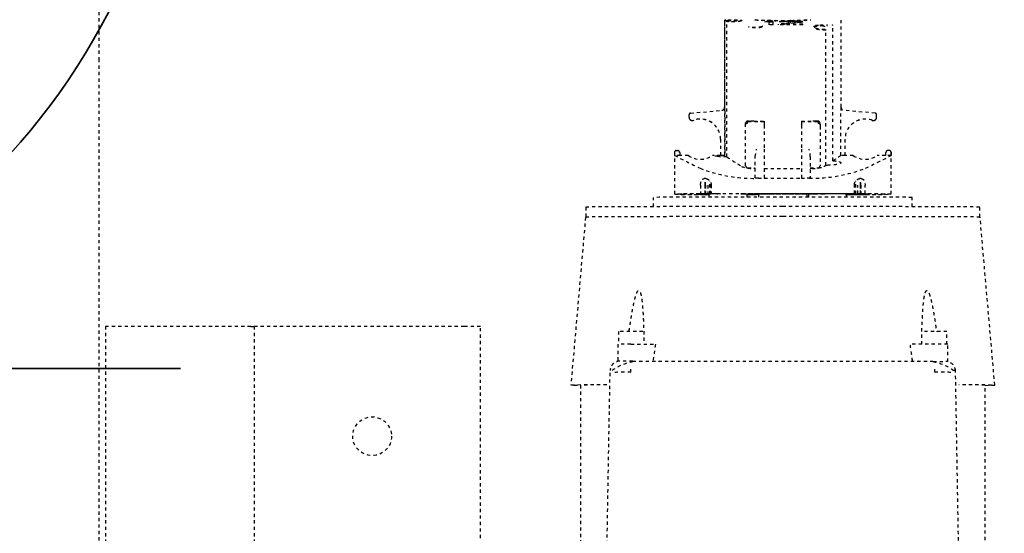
# Model space of a CAD drawing. Header units: centimetres. Extents: x 42630 to 130002, y 15 to 29179.
# Tile 81 of 159: x 51028 to 51058, y 4558 to 4573. Entities that reach past the tile are written whole.
import ezdxf

# ---------------------------------------------------------------- set-up
doc = ezdxf.new("R2010")
doc.units = ezdxf.units.CM
doc.header["$LTSCALE"] = 0.01
doc.linetypes.add('DASHED2', pattern=[9.525, 6.35, -3.175])
doc.layers.get('0').update_dxf_attribs({"color": 253})
doc.layers.add('CKDRZWI_', color=253, linetype='Continuous')
doc.layers.add('eosprz', color=32, linetype='Continuous', lineweight=35)

# ---------------------------------------------------------------- blocks, each defined once
blk = doc.blocks.new('A$7E8814B27261F1')
at = {"color": 7, "linetype": 'DASHED2', "ltscale": 10}
for p, q in [((636.73, 300), (367, 300)), ((711.34, 300), (636.73, 300)), ((554, 298), (353, 298)), ((554, 293), (554, 298)), ((554, 253), (554, 293)), ((554, 253), (554, 252)), ((554, 252), (457, 252)), ((554, 247), (554, 252)), ((554, 187), (554, 247)), ((554, 182), (554, 187)), ((452.5, 182), (554, 182)), ((587.81, 149.5), (535.81, 154.05)), ((535.81, 151.05), (447.86, 151.05)), ((590.91, 149.4), (587.82, 149.4)), ((442.63, 143.61), (540.3, 141.91)), ((548.45, 139.52), (543.12, 139.52)), ((552.45, 139.27), (548.46, 139.27)), ((539.79, 135.47), (541.26, 135.47)), ((543.26, 134.91), (543.26, 42.09)), ((548.46, 135.52), (548.46, 127.9)), ((591.05, 128.5), (593.91, 128.5)), ((607.91, 122), (594.91, 122)), ((606.91, 120.25), (606.91, 121.97)), ((607.92, 121.97), (606.91, 121.97)), ((594.89, 119.69), (594.89, 120.25)), ((594.89, 120.25), (594.92, 120.25)), ((594.89, 119.69), (594.93, 119.69)), ((594.92, 120.25), (594.92, 119.94)), ((606.89, 117.71), (606.89, 120.25)), ((606.89, 120.25), (606.91, 120.25)), ((606.91, 120.25), (607.82, 120.25)), ((607.82, 120.25), (607.82, 120.45)), ((607.82, 120.45), (607.92, 120.45)), ((608.42, 121.47), (608.42, 120.95)), ((617.95, 117.15), (617.95, 117.14)), ((617.96, 117.15), (617.95, 117.15)), ((618.72, 117.5), (618.7, 117.5)), ((618.72, 117.5), (619.5, 117.5)), ((619.99, 117.04), (620.84, 107.4)), ((594.81, 114.1), (594.81, 113.93)), ((594.81, 112.62), (594.81, 113.93)), ((594.88, 114.63), (594.88, 114.82)), ((594.88, 114.82), (594.88, 114.6)), ((594.88, 114.82), (594.89, 114.82)), ((594.92, 114.82), (594.89, 114.82)), ((594.89, 111.4), (594.89, 114.02)), ((594.92, 114.37), (594.92, 111.4)), ((594.99, 115.17), (594.93, 115.17)), ((594.93, 111.4), (594.93, 112.84)), ((594.94, 114.6), (594.94, 114.82)), ((594.94, 114.82), (594.94, 114.63)), ((594.94, 114.82), (595, 114.82)), ((594.94, 114.6), (595, 114.6)), ((595.02, 113.93), (595.02, 114.1)), ((595.02, 112.62), (595.02, 113.93)), ((597.72, 113.93), (595.02, 113.93)), ((594.44, 111.4), (594.01, 111.4)), ((594.96, 111.4), (594.44, 111.4)), ((594.81, 112.62), (594.81, 112.5)), ((594.81, 112.5), (594.81, 112.38)), ((594.81, 111.66), (594.81, 112.38)), ((594.81, 111.66), (594.85, 111.66)), ((594.89, 112.45), (594.89, 111.4)), ((594.99, 111.07), (594.99, 110.93)), ((594.99, 111.07), (599, 111.07)), ((594.99, 110.85), (594.99, 111.07)), ((594.99, 110.85), (598.64, 110.85)), ((595.02, 112.62), (595.02, 112.5)), ((597.72, 112.62), (595.02, 112.62)), ((595.02, 112.5), (595.02, 112.38)), ((595.02, 112.5), (598.59, 112.5)), ((595.02, 111.66), (595.02, 112.38)), ((597.72, 112.38), (595.02, 112.38)), ((597.72, 111.66), (595.02, 111.66)), ((595.03, 107.75), (595.03, 110.64)), ((597.73, 110.64), (595.03, 110.64)), ((606.89, 107.75), (606.89, 110.29)), ((595, 108.79), (595, 108.57)), ((595, 107.77), (595.03, 107.77)), ((606.89, 107.75), (606.91, 107.75)), ((606.91, 106.48), (606.91, 107.75)), ((611.92, 107.75), (606.91, 107.75)), ((606.46, 105.77), (648.24, 105.77)), ((606.87, 106.42), (648.68, 106.42)), ((620.73, 106.48), (606.91, 106.48)), ((648.72, 106.5), (621.83, 106.5)), ((648.26, 105.77), (648.24, 105.77)), ((648.68, 106.42), (648.68, 105.5)), ((595.03, 101.5), (595.03, 101.5)), ((595.03, 101.5), (595.04, 101.5)), ((595.03, 100.7), (595.03, 76.3)), ((595.04, 76.3), (595.04, 100.7)), ((594.44, 99.62), (594.03, 99.62)), ((595.03, 99.62), (594.44, 99.62)), ((594.79, 99.62), (594.79, 96)), ((594.8, 96), (594.8, 99.62)), ((594.81, 98.5), (594.81, 98.5)), ((594.81, 98.5), (595.01, 98.5)), ((594.81, 97.7), (594.81, 96)), ((594.82, 96), (594.82, 97.7)), ((595.01, 98.5), (595.01, 98.5)), ((595.01, 98.5), (595.03, 98.5)), ((595.01, 97.7), (595.01, 92.5)), ((595.02, 95.73), (595.02, 97.7)), ((602.88, 97), (602.88, 97.47)), ((603.03, 99.3), (603.03, 97)), ((603.73, 100), (615.96, 100)), ((615.96, 100), (616.65, 100)), ((616.65, 100), (616.84, 100)), ((617.35, 94.25), (617.35, 99.3)), ((617.51, 97.47), (617.51, 94.25)), ((617.54, 98.85), (617.54, 99.3)), ((595.01, 96), (594.03, 96)), ((594.78, 96), (594.78, 96.07)), ((594.78, 96), (594.78, 96.07)), ((595.02, 95.62), (595.02, 95.73)), ((595.03, 95.73), (595.02, 95.73)), ((595.02, 95.5), (595.02, 95.62)), ((595.02, 95.62), (595.03, 95.62)), ((595.02, 81.5), (595.02, 95.5)), ((595.03, 95.5), (595.02, 95.5)), ((595.04, 96.07), (595.04, 80.93)), ((595.05, 96.07), (595.05, 80.93)), ((599.82, 96.07), (599.82, 96.6)), ((599.82, 96.07), (599.82, 94.25)), ((599.94, 97), (606.53, 97)), ((606.53, 97), (608.88, 96.6)), ((595.01, 92.5), (595.01, 92.5)), ((595.01, 84.5), (595.01, 92.5)), ((608.88, 94.25), (599.82, 94.25)), ((599.82, 94.25), (599.82, 82.75)), ((602.88, 94.25), (602.88, 82.75)), ((616.29, 94.25), (608.88, 94.25)), ((617.35, 94.25), (616.29, 94.25)), ((617.51, 94.25), (617.35, 94.25)), ((647.36, 92.75), (648.33, 92.75)), ((647.36, 91.5), (647.36, 92.75)), ((647.36, 91.5), (648.47, 91.5)), ((648.17, 91.5), (648.17, 92.75)), ((648.19, 94), (648.35, 94)), ((648.47, 92.75), (648.33, 92.75)), ((648.47, 91.5), (648.47, 92.75)), ((647.36, 82.33), (647.36, 89.83)), ((647.36, 89.83), (647.51, 89.83)), ((648.27, 88.58), (648.27, 89.63)), ((648.35, 89.42), (648.27, 89.42)), ((648.42, 88.58), (648.27, 88.58)), ((648.58, 86), (648.58, 91)), ((647.51, 88.17), (647.36, 88.17)), ((647.51, 82.33), (647.51, 88.17)), ((648.45, 87.75), (648.35, 87.75)), ((648.38, 85.67), (648.38, 86.5)), ((648.47, 86.29), (648.38, 86.29)), ((648.47, 85.46), (648.38, 85.46)), ((648.5, 86.2), (648.39, 86.2)), ((648.47, 85.46), (648.47, 86.29)), ((595.01, 84.5), (595.01, 79.3)), ((595.01, 84.5), (595.01, 84.5)), ((608.88, 82.75), (599.82, 82.75)), ((599.82, 82.75), (599.82, 80.93)), ((616.29, 82.75), (608.88, 82.75)), ((617.35, 82.75), (616.29, 82.75)), ((617.51, 82.75), (617.35, 82.75)), ((617.35, 77.7), (617.35, 82.75)), ((617.51, 82.75), (617.51, 79.53)), ((647.36, 82.33), (647.51, 82.33)), ((648.14, 84), (647.97, 84)), ((648.23, 83.58), (648.01, 83.58)), ((648.42, 83.38), (648.12, 83.38)), ((648.35, 82.54), (648.14, 82.54)), ((648.23, 83.58), (648.27, 83.58)), ((648.23, 82.33), (648.27, 82.33)), ((648.45, 84.21), (648.34, 84.21)), ((594.03, 81), (595.01, 81)), ((594.49, 80.6), (594.03, 80.6)), ((595.01, 80.6), (594.49, 80.6)), ((595.02, 81.5), (595.02, 81.38)), ((595.03, 81.5), (595.02, 81.5)), ((595.02, 81.38), (595.02, 81.27)), ((595.02, 81.38), (595.03, 81.38)), ((595.02, 79.3), (595.02, 81.27)), ((595.03, 81.27), (595.02, 81.27)), ((599.82, 80.4), (599.82, 80.93)), ((606.53, 80), (599.94, 80)), ((602.88, 79.53), (602.88, 80)), ((603.03, 80), (603.03, 77.7)), ((595.01, 78.5), (595.01, 78.5)), ((595.01, 78.5), (595.03, 78.5)), ((615.96, 77), (603.73, 77)), ((616.65, 77), (615.96, 77)), ((617.54, 77.7), (617.54, 78.19)), ((595.03, 75.5), (595.03, 75.5)), ((595.03, 75.5), (595.04, 75.5)), ((603.87, 75.17), (645.62, 75.17)), ((605.27, 73.03), (647.07, 73.03)), ((606.91, 69.25), (606.91, 70.52)), ((606.91, 70.52), (620.73, 70.52)), ((621.83, 70.5), (648.72, 70.5)), ((594.49, 68.8), (594.02, 68.8)), ((594.49, 68.8), (594.99, 68.8)), ((594.8, 66.36), (594.8, 68.8)), ((594.83, 68.43), (594.83, 68.21)), ((594.89, 68.65), (594.89, 64.55)), ((594.89, 62.98), (594.89, 68.65)), ((594.92, 68.51), (594.92, 62.63)), ((594.93, 64.16), (594.93, 68.51)), ((595, 68.21), (595, 69.4)), ((595.03, 69.4), (595, 69.4)), ((595.03, 66.36), (595.03, 69.25)), ((606.89, 66.71), (606.89, 69.25)), ((606.89, 69.25), (606.91, 69.25)), ((606.91, 69.25), (611.92, 69.25)), ((619.99, 59.96), (620.84, 69.6)), ((594.84, 66.36), (594.8, 66.36)), ((594.81, 64.62), (594.81, 65.34)), ((594.85, 65.34), (594.81, 65.34)), ((594.81, 64.5), (594.81, 64.62)), ((594.81, 64.38), (594.81, 64.5)), ((594.81, 63.07), (594.81, 64.38)), ((594.84, 66.15), (594.84, 65.93)), ((594.84, 65.93), (594.84, 66.07)), ((594.84, 65.93), (594.84, 65.93)), ((594.99, 66.15), (594.99, 65.93)), ((597.94, 66.15), (594.99, 66.15)), ((594.99, 65.93), (594.99, 66.07)), ((594.99, 65.93), (599, 65.93)), ((595.02, 64.62), (595.02, 65.34)), ((595.02, 65.34), (597.72, 65.34)), ((595.02, 64.5), (595.02, 64.62)), ((597.72, 64.62), (595.02, 64.62)), ((595.02, 64.38), (595.02, 64.5)), ((595.02, 64.5), (598.59, 64.5)), ((595.02, 63.07), (595.02, 64.38)), ((597.72, 64.38), (595.02, 64.38)), ((595.03, 66.36), (597.73, 66.36)), ((594.81, 63.07), (594.81, 62.9)), ((594.88, 62.4), (594.88, 62.18)), ((594.88, 62.18), (594.88, 62.37)), ((594.88, 62.18), (594.89, 62.18)), ((594.89, 62.18), (594.92, 62.18)), ((594.93, 61.83), (594.99, 61.83)), ((594.94, 62.18), (594.94, 62.4)), ((595, 62.4), (594.94, 62.4)), ((594.94, 62.37), (594.94, 62.18)), ((594.94, 62.18), (595, 62.18)), ((595.02, 62.9), (595.02, 63.07)), ((595.02, 63.07), (597.72, 63.07)), ((606.89, 56.75), (606.89, 59.29)), ((617.95, 59.85), (617.95, 59.86)), ((617.95, 59.85), (617.96, 59.85)), ((618.7, 59.5), (618.72, 59.5)), ((618.72, 59.5), (619.5, 59.5)), ((594.89, 56.75), (594.89, 57.31)), ((594.89, 57.31), (594.93, 57.31)), ((594.92, 56.75), (594.89, 56.75)), ((594.91, 55), (607.91, 55)), ((594.92, 57.06), (594.92, 56.75)), ((606.89, 56.75), (606.91, 56.75)), ((606.91, 55.03), (606.91, 56.75)), ((607.82, 56.75), (606.91, 56.75)), ((607.92, 55.03), (606.91, 55.03)), ((607.82, 56.75), (607.82, 56.55)), ((607.82, 56.55), (607.92, 56.55)), ((608.42, 55.53), (608.42, 56.05)), ((548.46, 41.48), (548.46, 49.11)), ((591.05, 48.5), (593.91, 48.5)), ((539.79, 41.53), (541.26, 41.53)), ((543.08, 37.48), (548.45, 37.48)), ((548.46, 37.73), (552.45, 37.73)), ((425.73, 33.09), (540.3, 35.09)), ((535.81, 22.95), (587.81, 27.5)), ((587.82, 27.6), (590.91, 27.6)), ((439.87, 25.95), (535.81, 25.95))]:
    blk.add_line(p, q, dxfattribs=at)
blk.add_circle((520, 215.5), 6, dxfattribs=at)
for centre, radius, start, end in [((383.37, 137.51), 156.43, 359.2526, 1.0837), ((527.43, 132.06), 15.87, 10.1602, 35.9465), ((202.61, 135.91), 340.65, 359.8318, 0.5045), ((76.01, -3173.26), 3334.79, 81.8553, 81.94568), ((896.08, -28.04), 325.77, 152.5814, 154.1313), ((607.92, 121.47), 0.5, 359.9911, 89.9907), ((607.92, 120.95), 0.5, 270, 0), ((612.16, 114), 6.44, 144.8218, 215.1782), ((611.9, 114), 6.25, 270, 20.1712), ((611.9, 114), 6.25, 270, 20.1712), ((611.91, 114), 6.25, 270, 20.1712), ((611.92, 114), 6.25, 270, 20.1712), ((618.7, 116.5), 1, 150.0001, 200.1712), ((618.71, 116.5), 1, 139.4778, 200.1712), ((618.72, 116.5), 1, 139.4778, 200.1712), ((618.72, 116.5), 1, 150.0001, 200.1712), ((618.7, 116.5), 1, 89.9619, 149.9543), ((618.72, 116.5), 0.998, 90.0341, 150.0503), ((619.5, 117), 0.5, 69.5369, 90), ((619.5, 117), 0.5, 5, 90), ((645.01, 97.55), 45.2, 158.5222, 181.0926), ((621.83, 107.49), 1, 184.9941, 269.9954), ((1514.33, -492.98), 1087.54, 146.59455, 146.87887), ((605.77, 107.1), 1.3, 328.4612, 331.3703), ((620.56, 200.83), 94.35, 270.101, 270.7745), ((746.22, 35.66), 120.52, 144.0021, 144.0423), ((648.68, 106.22), 0.203, 3.2931, 90.1351), ((611.7, 97.97), 8.83, 158.1327, 183.2733), ((603.73, 99.3), 0.7, 90, 180), ((616.65, 99.3), 0.7, 0, 90), ((616.84, 99.3), 0.7, 0, 90), ((596.89, 98.54), 20.65, 357.0293, 0.8983), ((601.11, 96.6), 1.29, 176.0815, 180.0165), ((826.85, 87.85), 178.24, 177.0425, 178.9995), ((820.36, 88.16), 171.68, 176.9869, 179.0517), ((542.76, 81.58), 106.15, 6.0394, 6.7183), ((542.88, 83.02), 106.03, 5.2638, 5.9425), ((468.7, 67.41), 179.91, 6.624, 6.7547), ((469.35, 67.41), 179.56, 5.3003, 7.1727), ((638.23, 85.81), 10.74, 19.6422, 20.8266), ((583.99, 79.42), 64.93, 7.7463, 8.1175), ((505.14, 76.64), 143.77, 4.765, 5.0983), ((648.39, 90.98), 0.185, 269.349, 4.729), ((78.13, 64.81), 570.78, 2.3029, 2.3866), ((648.5, 91), 0.2, 292.3069, 359.0633), ((464.19, 65.43), 184.73, 5.4454, 7.0705), ((327.55, 68.77), 321.37, 3.3481, 3.4597), ((648.39, 86.02), 0.185, 355.2067, 90.7153), ((648.5, 86), 0.2, 0.9359, 67.6933), ((826.85, 89.15), 178.23, 181.0004, 182.9575), ((820.53, 88.85), 171.85, 180.9493, 183.012), ((504.56, 95.32), 144.06, 355.07, 355.2445), ((583.68, 72.49), 65.24, 8.8593, 9.2298), ((611.34, 76.35), 37.59, 11.0927, 11.7406), ((637.89, 78.28), 11.1, 21.4128, 22.5724), ((583.99, 92.75), 64.93, 351.8825, 352.2537), ((638.23, 86.15), 10.74, 339.1733, 340.3577), ((327.55, 103.39), 321.37, 356.5403, 356.6519), ((505.14, 95.32), 143.77, 354.9017, 355.235), ((78.13, 107.14), 570.78, 357.6134, 357.6971), ((601.11, 80.4), 1.29, 179.9835, 183.9185), ((646.48, 79.71), 46.66, 179.2656, 201.1195), ((611.7, 79.03), 8.83, 176.7267, 201.8673), ((605.85, 91.05), 11.07, 273.5174, 285.8478), ((596.89, 78.46), 20.65, 359.2011, 2.9704), ((603.73, 77.7), 0.7, 180, 270), ((616.65, 77.7), 0.7, 270, 0), ((616.84, 77.7), 0.7, 270, 0), ((1104.63, 402.35), 598.18, 213.09426, 213.15873), ((624, 74.7), 20.14, 178.6529, 180.0014), ((645.62, 75.81), 0.637, 269.9665, 274.6966), ((525.3, 19.16), 96.42, 32.1856, 33.9693), ((620.57, -22.75), 93.27, 89.2217, 89.9029), ((621.83, 69.51), 1, 90.004, 175.0047), ((647.07, 73.25), 0.22, 270.0046, 275.5235), ((611.9, 63), 6.25, 339.8288, 90), ((611.9, 63), 6.25, 339.8288, 90), ((611.91, 63), 6.25, 339.8288, 90), ((611.92, 63), 6.25, 339.8288, 90), ((612.16, 63), 6.44, 144.8218, 215.1782), ((932.93, 223.53), 366.99, 205.9558, 207.3316), ((618.7, 60.5), 1, 159.8288, 209.9999), ((618.71, 60.5), 1, 159.8288, 220.5222), ((618.72, 60.5), 1, 159.8288, 209.9999), ((618.72, 60.5), 1, 159.8288, 220.5222), ((618.7, 60.5), 1, 210.05, 270.0338), ((618.72, 60.5), 0.999, 209.9539, 269.9617), ((619.5, 60), 0.5, 270, 355), ((619.5, 60), 0.5, 270, 290.4631), ((607.92, 56.05), 0.5, 0, 90), ((607.92, 55.53), 0.5, 270.0093, 0.0089), ((76.01, 3350.26), 3334.79, 278.05431, 278.1447), ((389.94, 39.47), 149.86, 358.8761, 0.7876), ((527.43, 44.94), 15.87, 324.0555, 349.8388), ((540.14, 38.09), 3, 272.9782, 360), ((369.04, 39.09), 171.3, 358.6612, 358.8486)]:
    blk.add_arc(centre, radius, start, end, dxfattribs=at)
for centre, major_axis, ratio, start_param, end_param in [((535.81, 88.5), (0, -65.55), 0.002935, 2.551097, 3.445304), ((535.81, 88.5), (0, -62.55), 0.002935, 2.62761, 3.141593), ((587.81, 88.5), (0, -61), 0.002935, 1.570796, 3.141336), ((590.91, 88.5), (0, -60.9), 0.002935, 1.570796, 3.141593), ((548.45, 135.52), (0, 4), 0.002935, 4.712389, 6.283185), ((552.45, 135.52), (0, 3.75), 0.002935, 3.141593, 6.283185), ((593.91, 88.5), (0, 40), 0.002935, 3.141593, 6.283185), ((594.91, 42), (0, -80), 0.002935, 2.693405, 3.589781), ((607.91, 42), (0, -80), 0.002935, 3.11659, 3.141593), ((594.91, 42), (0, 78), 0.002935, 0.089864, 0.448188), ((594.91, 42), (0, 78), 0.002935, 5.834997, 6.244714), ((594.91, 42), (0, 73.3), 0.002935, 0.138053, 0.34709), ((594.91, 42), (0, 71.5), 0.002935, 0.124263, 0.242963), ((594.91, 42), (0, 73.3), 0.002935, 0.114734, 0.134903), ((594.89, 114.02), (0, -0.8), 0.002935, 1.570796, 3.256327), ((594.89, 112.45), (0, -0.5), 0.002935, 1.570796, 3.265856), ((594.93, 114.37), (0, -0.8), 0.002935, 3.082247, 4.712389), ((594.91, 42), (0, 73.3), 0.002935, 6.148283, 6.22384), ((594.93, 112.84), (0, -0.5), 0.002935, 3.073935, 4.712389), ((594.91, 42), (0, 71.5), 0.002935, 5.882509, 6.215528), ((594.91, 42), (0, 73.3), 0.002935, 5.936095, 6.145132), ((599.69, 96.07), (0, 20), 0.002935, 5.658305, 5.700821), ((594.84, 96.07), (0, 18), 0.002935, 0.448188, 0.523599), ((594.91, 42), (0, 73.3), 0.002935, 5.883677, 5.933101), ((594.99, 96.07), (0, 18), 0.002935, 5.759587, 5.834997), ((594.99, 96.07), (0, -20), 0.002935, 1.570796, 2.386989), ((597.72, 111.46), (2, -0.01), 0.577345, 1.124172, 1.575199), ((597.72, 113.54), (2, 0.01), 0.577345, 4.707987, 5.159013), ((595, 108.79), (0, 0.8), 0.002935, 4.712389, 5.883677), ((595, 108.57), (0, 0.8), 0.002935, 2.740916, 4.712389), ((594.99, 96.07), (0, -18), 0.002935, 1.570796, 2.276568), ((595.03, 100.7), (0, 0.8), 0.002935, 0, 1.570796), ((595.03, 100.7), (0, 0.8), 0.002935, 4.712389, 6.283185), ((594.84, 96.07), (0, -18), 0.002935, 4.514006, 4.712389), ((594.84, 96.07), (0, 20), 0.002935, 1.392477, 1.570796), ((594.81, 97.7), (0, -0.8), 0.002935, 1.570796, 3.141591), ((594.81, 97.7), (0, -0.8), 0.002935, 3.141591, 4.712389), ((595.01, 97.7), (0, 0.8), 0.002935, 4.712389, 6.283185), ((595.01, 97.7), (0, 0.8), 0.002935, 0.000002, 1.570796), ((646.69, 94.8), (0, -0.2), 0.986498, 1.570796, 2.767434), ((587.81, 88.5), (0, 61), 0.002935, 3.141849, 4.712389), ((590.91, 88.5), (0, 60.9), 0.002935, 3.141593, 4.712389), ((648.5, 91), (-0.2, 0.003), 0.292087, 3.141166, 3.197515), ((648.5, 86), (-0.2, -0.003), 0.292102, 3.085671, 3.141589), ((595.01, 79.3), (0, 0.8), 0.002935, 1.570796, 3.141594), ((595.01, 79.3), (0, 0.8), 0.002935, 3.141591, 4.712389), ((594.99, 80.93), (0, -20), 0.002935, 0.754604, 1.570796), ((594.99, 80.93), (0, 18), 0.002935, 4.006617, 4.712389), ((595.03, 76.3), (0, 0.8), 0.002935, 1.570796, 3.141594), ((595.03, 76.3), (0, 0.8), 0.002935, 3.141593, 4.712389), ((621.83, 172.5), (0, 102), 0.002935, 3.131725, 3.156371), ((594.84, 80.93), (0, -20), 0.002935, 5.363787, 5.528582), ((594.91, 135), (0, -71.5), 0.002935, 5.882509, 6.158922), ((594.83, 68.43), (0, -0.8), 0.002935, 4.226433, 4.712389), ((594.83, 68.21), (0, -0.8), 0.002935, 4.712389, 5.883677), ((594.91, 135), (0, -73.3), 0.002935, 5.883677, 5.933101), ((594.9, 68.65), (0, -2.8), 0.002935, 4.657195, 4.712389), ((594.9, 68.65), (0, -2), 0.002935, 4.635079, 4.712389), ((594.92, 68.51), (0, -2), 0.002935, 1.570796, 1.715896), ((594.92, 68.51), (0, -2.8), 0.002935, 1.570796, 1.67426), ((594.91, 135), (0, -71.5), 0.002935, 0.067657, 0.338146), ((594.98, 68.49), (0, 1), 0.002935, 3.479739, 5.025142), ((594.99, 74.7), (0, 5.9), 0.002935, 3.141593, 3.597946), ((594.91, 135), (0, -73.3), 0.002935, 0.350084, 0.399508), ((595, 68.21), (0, -0.8), 0.002935, 0.399508, 1.570796), ((594.84, 80.93), (0, -18), 0.002935, 5.759587, 5.834997), ((594.91, 135), (0, -78), 0.002935, 5.834997, 6.193321), ((594.91, 135), (0, -73.3), 0.002935, 5.936095, 6.145132), ((594.89, 64.55), (0, 0.5), 0.002935, 3.017329, 4.712389), ((594.91, 135), (0, -78), 0.002935, 0.038471, 0.448188), ((594.93, 64.16), (0, 0.5), 0.002935, 1.570796, 3.20925), ((594.91, 135), (0, -73.3), 0.002935, 0.138053, 0.34709), ((594.99, 80.93), (0, -18), 0.002935, 0.448188, 0.523599), ((597.72, 63.46), (2, -0.01), 0.577345, 1.124172, 1.575199), ((597.72, 65.54), (2, 0.01), 0.577345, 4.707987, 5.159013), ((599.69, 80.93), (0, -20), 0.002935, 0.582364, 0.62488), ((594.91, 135), (0, 80), 0.002935, 2.693405, 3.589781), ((594.91, 135), (0, -73.3), 0.002935, 6.148283, 6.168451), ((594.89, 62.98), (0, 0.8), 0.002935, 3.026858, 4.712389), ((594.93, 62.63), (0, 0.8), 0.002935, 1.570796, 3.200938), ((594.91, 135), (0, -73.3), 0.002935, 0.059345, 0.134903), ((607.91, 135), (0, 80), 0.002935, 3.141593, 3.166595), ((552.45, 41.48), (0, -3.75), 0.002935, 0, 3.141593), ((543.18, 35), (0, -10.85), 0.002935, 4.012474, 4.423392), ((548.45, 41.48), (0, -4), 0.002935, 0, 1.570796), ((535.81, 88.5), (0, 65.55), 0.002935, 2.837881, 3.732056), ((535.81, 88.5), (0, 62.55), 0.002935, 3.141593, 3.655545)]:
    blk.add_ellipse(centre, major_axis=major_axis, ratio=ratio, start_param=start_param, end_param=end_param, dxfattribs=at)
for points, weights in [([(543.24, 138.91), (543.24, 140.64), (542.03, 141.88), (540.3, 141.91)], [1.16736616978, 0.944209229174, 0.944211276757, 1.16737231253]), ([(648.86, 97.04), (648.89, 97.08), (648.91, 97.13), (648.91, 97.18)], [1.04244449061, 0.987803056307, 0.985919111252, 1.03679265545]), ([(648.86, 79.96), (648.89, 79.92), (648.91, 79.87), (648.91, 79.82)], [1.04244660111, 0.987803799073, 0.985918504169, 1.0367907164])]:
    blk.add_rational_spline(points, weights, degree=3, dxfattribs=at)
for points, knots in [([(552.45, 136.03), (552.66, 136), (554.2, 135.79), (557.16, 135.34), (560.61, 134.72), (563.07, 134.13), (564.24, 133.73), (564.78, 133.45), (564.99, 133.27), (565.07, 133.14), (565.12, 132.9), (564.48, 132.49), (563.54, 132.31), (562.4, 132.11), (561.06, 131.95), (559.26, 131.8), (556.52, 131.64), (552.88, 131.5), (550.01, 131.47), (548.46, 131.45)], [0.1164224, 0.1164224, 0.1164224, 0.1164224, 0.1349744, 0.2502166, 0.3752995, 0.4378256, 0.469073, 0.4846887, 0.4925198, 0.4966186, 0.5003701, 0.5218265, 0.5621282, 0.5906125, 0.6246781, 0.6818998, 0.7497834, 0.8650196, 1, 1, 1, 1]), ([(597.72, 113.93), (597.81, 113.93), (597.99, 113.93), (598.26, 113.9), (598.51, 113.85), (598.75, 113.79), (598.97, 113.71), (599.16, 113.62), (599.33, 113.51), (599.47, 113.38), (599.58, 113.25), (599.66, 113.1), (599.71, 112.94), (599.72, 112.83), (599.72, 112.78)], [0, 0, 0, 0, 0.080299, 0.160892, 0.241432, 0.321708, 0.402073, 0.483384, 0.5664, 0.650567, 0.73553, 0.821698, 0.909645, 1, 1, 1, 1]), ([(599.72, 112.29), (599.72, 112.26), (599.72, 112.19), (599.71, 112.08), (599.68, 111.97), (599.64, 111.87), (599.57, 111.7), (599.45, 111.49), (599.23, 111.24), (598.94, 111.01), (598.65, 110.84), (598.39, 110.74), (598.17, 110.69), (597.96, 110.65), (597.81, 110.65), (597.73, 110.64)], [0, 0, 0, 0, 0.050023, 0.09988, 0.14974, 0.199772, 0.250143, 0.37683, 0.500075, 0.624995, 0.749862, 0.813296, 0.874922, 0.937809, 1, 1, 1, 1]), ([(606.46, 105.77), (606.46, 105.84), (606.46, 105.96), (606.46, 106.14), (606.46, 106.32), (606.47, 106.57), (606.47, 106.86), (606.49, 107.32), (606.51, 107.86), (606.54, 108.43), (606.58, 108.91), (606.63, 109.28), (606.67, 109.53), (606.71, 109.66), (606.74, 109.65), (606.78, 109.51), (606.81, 109.25), (606.83, 108.86), (606.85, 108.37), (606.86, 107.89), (606.86, 107.46), (606.87, 107.13), (606.87, 106.78), (606.87, 106.54), (606.87, 106.42)], [0, 0, 0, 0, 0.015651, 0.031274, 0.046901, 0.062563, 0.09382, 0.125107, 0.18759, 0.250074, 0.312557, 0.375041, 0.437525, 0.500008, 0.562492, 0.624975, 0.687459, 0.749942, 0.812425, 0.874909, 0.906174, 0.937453, 0.968721, 1, 1, 1, 1]), ([(648.52, 101.35), (648.51, 101.35), (648.49, 101.37), (648.46, 101.48), (648.42, 101.69), (648.39, 101.98), (648.35, 102.34), (648.32, 102.77), (648.29, 103.22), (648.27, 103.67), (648.26, 104.1), (648.25, 104.5), (648.24, 104.87), (648.24, 105.2), (648.24, 105.4), (648.24, 105.5)], [0.49972, 0.49972, 0.49972, 0.49972, 0.5382142, 0.5852752, 0.6322933, 0.6793824, 0.7266415, 0.7730486, 0.8166173, 0.8562278, 0.8919375, 0.9239515, 0.9524829, 0.9777522, 1, 1, 1, 1]), ([(648.26, 105.77), (648.27, 105.77), (648.29, 105.77), (648.32, 105.76), (648.35, 105.75), (648.38, 105.72), (648.41, 105.68), (648.43, 105.63), (648.44, 105.58), (648.44, 105.56), (648.44, 105.55)], [0, 0, 0, 0, 0.077819, 0.160912, 0.250672, 0.364355, 0.500619, 0.750049, 0.895526, 1, 1, 1, 1]), ([(648.88, 105.5), (648.88, 105.4), (648.88, 105.2), (648.88, 104.88), (648.88, 104.52), (648.88, 104.13), (648.87, 103.7), (648.87, 103.25), (648.86, 102.79), (648.85, 102.35), (648.83, 101.94), (648.81, 101.61), (648.79, 101.36), (648.76, 101.2), (648.73, 101.14), (648.7, 101.17), (648.66, 101.29), (648.62, 101.51), (648.59, 101.81), (648.55, 102.19), (648.52, 102.64), (648.49, 103.11), (648.47, 103.58), (648.46, 104.03), (648.45, 104.45), (648.44, 104.84), (648.44, 105.18), (648.44, 105.4), (648.44, 105.5)], [0, 0, 0, 0, 0.021142, 0.044766, 0.071225, 0.100844, 0.13394, 0.170836, 0.211756, 0.256205, 0.30257, 0.349502, 0.396623, 0.443801, 0.49106, 0.538246, 0.585336, 0.632379, 0.679485, 0.726752, 0.773158, 0.816715, 0.85631, 0.892002, 0.923998, 0.952512, 0.977766, 1, 1, 1, 1]), ([(648.68, 105.5), (648.68, 105.41), (648.68, 105.21), (648.68, 104.9), (648.68, 104.56), (648.68, 104.19), (648.67, 103.78), (648.67, 103.36), (648.66, 102.92), (648.65, 102.49), (648.63, 102.11), (648.62, 101.88), (648.61, 101.77), (648.61, 101.75)], [0, 0, 0, 0, 0.0211535, 0.0447913, 0.0712654, 0.1008996, 0.134011, 0.1709219, 0.2118535, 0.2563086, 0.3026678, 0.349585, 0.3586014, 0.3586014, 0.3586014, 0.3586014]), ([(616.47, 100), (616.49, 100), (616.53, 100), (616.58, 99.98), (616.64, 99.96), (616.7, 99.92), (616.75, 99.87), (616.8, 99.82), (616.84, 99.75), (616.88, 99.67), (616.91, 99.59), (616.94, 99.5), (616.95, 99.4), (616.96, 99.33), (616.96, 99.3)], [0, 0, 0, 0, 0.075055, 0.151653, 0.229775, 0.309404, 0.390525, 0.473128, 0.557207, 0.642763, 0.729804, 0.818344, 0.908402, 1, 1, 1, 1]), ([(646.69, 95), (646.69, 95), (646.69, 95), (646.68, 95), (646.66, 95.01), (646.65, 95.01), (646.64, 95.03), (646.62, 95.05), (646.6, 95.07), (646.58, 95.11), (646.56, 95.16), (646.54, 95.22), (646.51, 95.3), (646.48, 95.41), (646.46, 95.54), (646.43, 95.71), (646.4, 95.93), (646.37, 96.19), (646.35, 96.51), (646.34, 96.86), (646.35, 97.22), (646.36, 97.57), (646.38, 97.88), (646.41, 98.14), (646.44, 98.35), (646.47, 98.51), (646.5, 98.64), (646.52, 98.74), (646.55, 98.81), (646.57, 98.87), (646.59, 98.91), (646.61, 98.95), (646.63, 98.97), (646.65, 98.98), (646.66, 98.99), (646.68, 99), (646.69, 99), (646.69, 99), (646.69, 99)], [0, 0, 0, 0, 0.004014, 0.0146, 0.026332, 0.039339, 0.05376, 0.069735, 0.087389, 0.106844, 0.128308, 0.152062, 0.178429, 0.207808, 0.240662, 0.277575, 0.319359, 0.366962, 0.421284, 0.478154, 0.534789, 0.591761, 0.645979, 0.693416, 0.735076, 0.771891, 0.804671, 0.833985, 0.860292, 0.883993, 0.905422, 0.924871, 0.942502, 0.958431, 0.972799, 0.98575, 0.997415, 1, 1, 1, 1]), ([(646.75, 94.97), (646.74, 94.98), (646.73, 95.01), (646.7, 95.09), (646.68, 95.19), (646.65, 95.31), (646.62, 95.48), (646.58, 95.68), (646.55, 95.94), (646.53, 96.26), (646.51, 96.62), (646.51, 97.01), (646.51, 97.4), (646.53, 97.77), (646.56, 98.09), (646.59, 98.35), (646.62, 98.55), (646.65, 98.71), (646.68, 98.84), (646.71, 98.94), (646.73, 99), (646.75, 99.03), (646.75, 99.03)], [0.1249656, 0.1249656, 0.1249656, 0.1249656, 0.1399089, 0.1646577, 0.1921504, 0.2228021, 0.257108, 0.2957375, 0.33955, 0.3897174, 0.4449878, 0.5013467, 0.5576444, 0.6133598, 0.6647061, 0.7094138, 0.7488092, 0.7837565, 0.8149648, 0.8429386, 0.8681016, 0.875035, 0.875035, 0.875035, 0.875035]), ([(599.82, 96.69), (599.83, 96.7), (599.83, 96.73), (599.83, 96.77), (599.84, 96.84), (599.87, 96.92), (599.9, 96.97), (599.92, 97), (599.94, 97), (599.94, 97)], [0, 0, 0, 0, 0.083641, 0.166813, 0.250583, 0.500059, 0.749559, 0.874722, 1, 1, 1, 1]), ([(599.94, 80), (599.94, 80), (599.93, 80), (599.92, 80.01), (599.89, 80.03), (599.87, 80.08), (599.84, 80.17), (599.83, 80.25), (599.83, 80.29), (599.82, 80.31)], [0, 0, 0, 0, 0.083694, 0.166875, 0.250603, 0.500102, 0.749579, 0.87471, 1, 1, 1, 1]), ([(646.75, 75.46), (646.78, 75.54), (646.84, 75.72), (646.93, 76.08), (647, 76.51), (647.06, 77.01), (647.11, 77.55), (647.14, 78.14), (647.16, 78.72), (647.16, 79.12), (647.16, 79.3)], [0.6249474, 0.6249474, 0.6249474, 0.6249474, 0.6725645, 0.7205666, 0.7683345, 0.8159059, 0.8633378, 0.9106711, 0.9580431, 1, 1, 1, 1]), ([(616.96, 77.7), (616.96, 77.67), (616.95, 77.61), (616.94, 77.53), (616.93, 77.45), (616.9, 77.37), (616.87, 77.3), (616.84, 77.24), (616.8, 77.18), (616.76, 77.13), (616.71, 77.09), (616.66, 77.06), (616.62, 77.03), (616.57, 77.01), (616.52, 77), (616.49, 77), (616.47, 77)], [0, 0, 0, 0, 0.0786, 0.156066, 0.232414, 0.307656, 0.381804, 0.454864, 0.52684, 0.597733, 0.66754, 0.736255, 0.803869, 0.870372, 0.935753, 1, 1, 1, 1]), ([(645.62, 75.17), (645.62, 75.26), (645.63, 75.45), (645.64, 75.73), (645.66, 76.05), (645.69, 76.39), (645.73, 76.75), (645.78, 77.14), (645.85, 77.53), (645.93, 77.91), (646.02, 78.24), (646.13, 78.52), (646.24, 78.72), (646.35, 78.83), (646.47, 78.86), (646.57, 78.8), (646.68, 78.66), (646.77, 78.44), (646.86, 78.14), (646.93, 77.78), (647, 77.38), (647.04, 76.97), (647.08, 76.57), (647.11, 76.2), (647.12, 75.84), (647.14, 75.52), (647.14, 75.23), (647.15, 74.95), (647.15, 74.78), (647.15, 74.7)], [0, 0, 0, 0, 0.020926, 0.043994, 0.069664, 0.098391, 0.130627, 0.16683, 0.207124, 0.250961, 0.297498, 0.345635, 0.394126, 0.442303, 0.490287, 0.538246, 0.586235, 0.634163, 0.681542, 0.727683, 0.771519, 0.81183, 0.848083, 0.880547, 0.909626, 0.935711, 0.959197, 0.980483, 1, 1, 1, 1]), ([(645.82, 75.44), (645.83, 75.54), (645.84, 75.74), (645.85, 76.07), (645.88, 76.43), (645.92, 76.81), (645.97, 77.21), (646.04, 77.63), (646.12, 78.03), (646.21, 78.39), (646.32, 78.68), (646.43, 78.9), (646.54, 79.03), (646.66, 79.06), (646.76, 79.01), (646.87, 78.86), (646.97, 78.63), (647.05, 78.32), (647.13, 77.94), (647.19, 77.53), (647.24, 77.1), (647.28, 76.68), (647.3, 76.28), (647.32, 75.91), (647.33, 75.57), (647.34, 75.25), (647.34, 74.97), (647.34, 74.79), (647.34, 74.7)], [0, 0, 0, 0, 0.023312, 0.049243, 0.078262, 0.110837, 0.147433, 0.188267, 0.232812, 0.280219, 0.329392, 0.379022, 0.428342, 0.477454, 0.526537, 0.575651, 0.624725, 0.673266, 0.720578, 0.765576, 0.806985, 0.844224, 0.877555, 0.907393, 0.934144, 0.958214, 0.980018, 1, 1, 1, 1]), ([(605.27, 73.03), (605.26, 72.98), (605.26, 72.87), (605.24, 72.71), (605.23, 72.56), (605.21, 72.36), (605.19, 72.12), (605.14, 71.76), (605.07, 71.37), (604.97, 70.99), (604.86, 70.72), (604.75, 70.57), (604.62, 70.53), (604.5, 70.62), (604.37, 70.82), (604.25, 71.13), (604.14, 71.55), (604.05, 72.06), (603.97, 72.64), (603.92, 73.19), (603.89, 73.64), (603.87, 73.99), (603.86, 74.34), (603.86, 74.58), (603.86, 74.7)], [0, 0, 0, 0, 0.015643, 0.031263, 0.046892, 0.062556, 0.093805, 0.125095, 0.187581, 0.250067, 0.312552, 0.375038, 0.437525, 0.500013, 0.562499, 0.624985, 0.687472, 0.749957, 0.812439, 0.87492, 0.906191, 0.937458, 0.968726, 1, 1, 1, 1]), ([(645.82, 75.44), (645.82, 75.42), (645.83, 75.4), (645.82, 75.34), (645.81, 75.29), (645.78, 75.24), (645.75, 75.21), (645.72, 75.18), (645.69, 75.18), (645.67, 75.18)], [0, 0, 0, 0, 0.107741, 0.250013, 0.499553, 0.635823, 0.749635, 0.88205, 1, 1, 1, 1]), ([(647.09, 73.04), (647.1, 73.04), (647.12, 73.04), (647.15, 73.05), (647.18, 73.06), (647.21, 73.07), (647.25, 73.1), (647.28, 73.13), (647.3, 73.16), (647.3, 73.17), (647.3, 73.18)], [0, 0, 0, 0, 0.076521, 0.15976, 0.250661, 0.364876, 0.500615, 0.7501, 0.897742, 1, 1, 1, 1]), ([(599.72, 64.22), (599.72, 64.17), (599.71, 64.06), (599.66, 63.9), (599.58, 63.75), (599.47, 63.62), (599.33, 63.49), (599.16, 63.38), (598.96, 63.29), (598.75, 63.21), (598.51, 63.15), (598.26, 63.1), (597.99, 63.07), (597.81, 63.07), (597.72, 63.07)], [0, 0, 0, 0, 0.09061, 0.178876, 0.265335, 0.350468, 0.434632, 0.517551, 0.598817, 0.679133, 0.759269, 0.839574, 0.919907, 1, 1, 1, 1]), ([(597.73, 66.36), (597.77, 66.35), (597.84, 66.35), (597.95, 66.34), (598.07, 66.33), (598.21, 66.3), (598.39, 66.26), (598.65, 66.16), (598.94, 65.99), (599.23, 65.76), (599.45, 65.51), (599.59, 65.27), (599.67, 65.06), (599.72, 64.88), (599.72, 64.76), (599.72, 64.71)], [0, 0, 0, 0, 0.031116, 0.062229, 0.093519, 0.125165, 0.186776, 0.250223, 0.375087, 0.500003, 0.62323, 0.749928, 0.833651, 0.916748, 1, 1, 1, 1]), ([(548.46, 45.55), (550.01, 45.53), (552.88, 45.5), (557.18, 45.34), (560.62, 45.12), (563.07, 44.8), (564.25, 44.53), (564.78, 44.32), (564.99, 44.16), (565.07, 44.05), (565.12, 43.81), (564.48, 43.33), (563.54, 43.03), (562.39, 42.71), (561.05, 42.4), (559.25, 42.03), (556.51, 41.56), (554.2, 41.21), (552.66, 41), (552.45, 40.97)], [0, 0, 0, 0, 0.1349743, 0.2502163, 0.3752991, 0.4378252, 0.4690726, 0.4846884, 0.4925185, 0.4966222, 0.5003698, 0.5218272, 0.5621286, 0.5906126, 0.6246784, 0.6819, 0.7497836, 0.8650197, 0.8835763, 0.8835763, 0.8835763, 0.8835763])]:
    blk.add_open_spline(points, degree=3, knots=knots, dxfattribs=at)
for points in [[(646.82, 95.15), (646.81, 95.1), (646.8, 95.06), (646.79, 95.03)], [(648.36, 87.54), (648.37, 87.19), (648.38, 86.85), (648.38, 86.5)], [(648.36, 84.63), (648.37, 84.97), (648.38, 85.32), (648.38, 85.67)], [(648.45, 87.75), (648.46, 87.26), (648.46, 86.78), (648.47, 86.29)], [(648.45, 84.21), (648.46, 84.63), (648.46, 85.04), (648.47, 85.46)]]:
    blk.add_open_spline(points, degree=3, dxfattribs=at)

msp = doc.modelspace()

# ---------------------------------------------------------------- linework, layer by layer
at = {"layer": 'eosprz', "linetype": 'Continuous'}
msp.add_line((51032.95, 4562.699), (50992.415, 4562.699), dxfattribs=at)
msp.add_arc((51012.683, 4582.966), 20.267, 180, 0, dxfattribs=at)

# ---------------------------------------------------------------- block references
at = {"layer": 'CKDRZWI_', "xscale": 0.1, "yscale": 0.1, "zscale": 0.1, "rotation": 89.99999999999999}
msp.add_blockref('A$7E8814B27261F1', (51060.429, 4508.604), dxfattribs=at)

doc.saveas('drawing.dxf')
